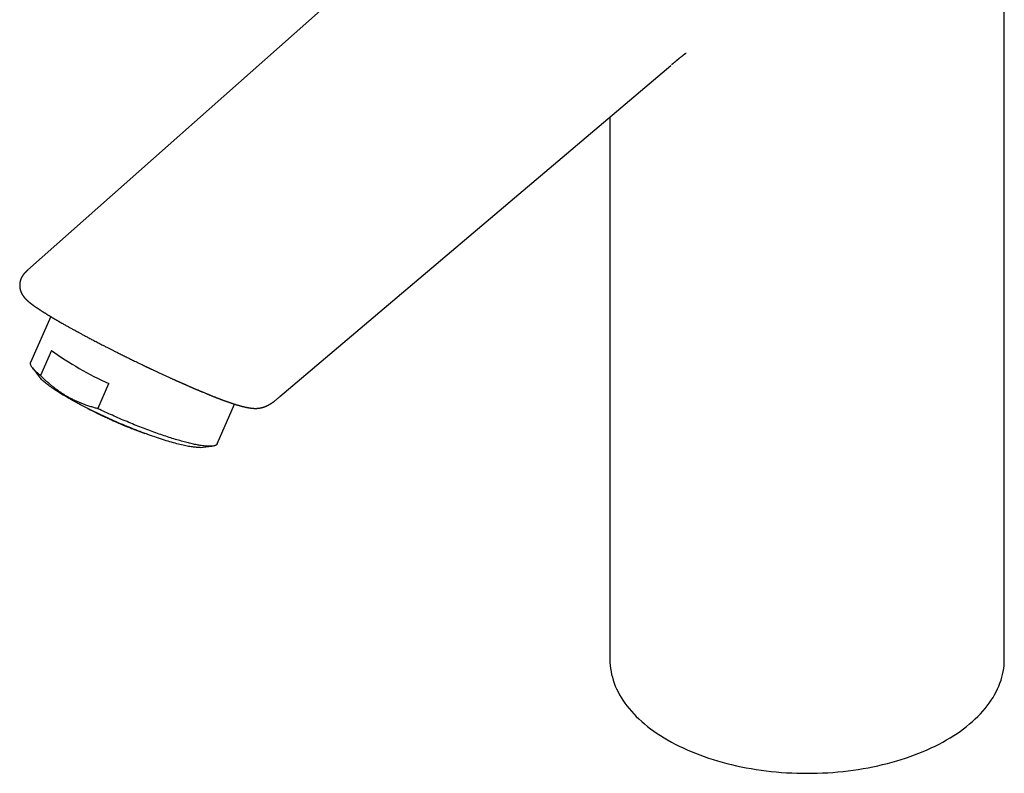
# Model space of a CAD drawing. Header units: millimetres. Extents: x 8 to 586, y 12 to 717.
# Tile 3 of 34: x 470 to 586, y 184 to 273. Entities that reach past the tile are written whole.
import ezdxf

# ---------------------------------------------------------------- set-up
doc = ezdxf.new("R2010")
doc.units = ezdxf.units.MM

msp = doc.modelspace()

# ---------------------------------------------------------------- linework, layer by layer
at = {"color": 7, "linetype": 'Continuous', "lineweight": 30}
for p, q in [((586.24, 197.44), (586.24, 318.7)), ((532.72, 298.1), (471.09, 243.35)), ((500.84, 228.46), (546.93, 267.53)), ((547.06, 267.64), (547.02, 267.61)), ((539.74, 261.44), (539.74, 197.44)), ((473.81, 237.9), (471.44, 232.49)), ((473.9, 233.91), (472.6, 230.94)), ((471.66, 231.84), (472.49, 230.75)), ((479.38, 227.03), (480.68, 230)), ((493.44, 222.88), (495.48, 227.57)), ((491.45, 222.47), (492.81, 222.6))]:
    msp.add_line(p, q, dxfattribs=at)
at = {"color": 7, "linetype": 'Continuous', "lineweight": 30, "flags": 128}
for points in [[(472.6, 230.94), (472.5, 231.02), (472.41, 231.1), (472.32, 231.17), (472.24, 231.24), (472.16, 231.31), (472.08, 231.38), (472.01, 231.45), (471.94, 231.52), (471.88, 231.58), (471.82, 231.65), (471.76, 231.71), (471.71, 231.77), (471.66, 231.83), (471.62, 231.89), (471.58, 231.94), (471.55, 232), (471.51, 232.05), (471.49, 232.1), (471.47, 232.15), (471.45, 232.2), (471.43, 232.24), (471.42, 232.29), (471.42, 232.33), (471.42, 232.37), (471.42, 232.41), (471.43, 232.45), (471.44, 232.48), (471.44, 232.49)], [(491.45, 222.47), (491.42, 222.47), (491.33, 222.47), (491.23, 222.47), (491.13, 222.47), (491.02, 222.47), (490.9, 222.48), (490.78, 222.49), (490.65, 222.5), (490.51, 222.52), (490.37, 222.54), (490.23, 222.56), (490.07, 222.58), (489.92, 222.61), (489.76, 222.65), (489.59, 222.68), (489.41, 222.72), (489.24, 222.76), (489.05, 222.8), (488.87, 222.85), (488.68, 222.9), (488.48, 222.95), (488.28, 223.01), (488.07, 223.06), (487.87, 223.12), (487.65, 223.19), (487.44, 223.25), (487.22, 223.32), (486.99, 223.39), (486.76, 223.47), (486.53, 223.54), (486.3, 223.62), (486.07, 223.7), (485.83, 223.78), (485.59, 223.87), (485.34, 223.96), (485.1, 224.05), (484.85, 224.14), (484.6, 224.23), (484.35, 224.33), (484.1, 224.42), (483.84, 224.52), (483.59, 224.62), (483.33, 224.72), (483.07, 224.83), (482.82, 224.93), (482.56, 225.04), (482.3, 225.15), (482.04, 225.26), (481.78, 225.37), (481.52, 225.48), (481.27, 225.59), (481.01, 225.71), (480.75, 225.82), (480.5, 225.94), (480.24, 226.06), (479.99, 226.17), (479.74, 226.29), (479.49, 226.41), (479.24, 226.53), (478.99, 226.65), (478.75, 226.77), (478.51, 226.89), (478.27, 227.01), (478.03, 227.12), (477.8, 227.24), (477.57, 227.36), (477.34, 227.48), (477.12, 227.6), (476.9, 227.72), (476.68, 227.84), (476.47, 227.96), (476.26, 228.07), (476.05, 228.19), (475.85, 228.3), (475.66, 228.42), (475.46, 228.53), (475.27, 228.64), (475.09, 228.76), (474.91, 228.87), (474.74, 228.97), (474.57, 229.08), (474.41, 229.19), (474.25, 229.29), (474.1, 229.4), (473.95, 229.5), (473.81, 229.6), (473.68, 229.7), (473.55, 229.79), (473.42, 229.89), (473.3, 229.98), (473.19, 230.07), (473.09, 230.16), (472.99, 230.24), (472.9, 230.33), (472.81, 230.41), (472.73, 230.49), (472.65, 230.57), (472.59, 230.64), (472.53, 230.71), (472.49, 230.75)], [(493.44, 222.88), (493.42, 222.86), (493.4, 222.83), (493.38, 222.8), (493.35, 222.77), (493.32, 222.74), (493.28, 222.72), (493.24, 222.7), (493.19, 222.68), (493.14, 222.66), (493.09, 222.64), (493.03, 222.63), (492.97, 222.62), (492.91, 222.61), (492.84, 222.6), (492.76, 222.59), (492.68, 222.59), (492.6, 222.59), (492.52, 222.59), (492.43, 222.59), (492.33, 222.59), (492.24, 222.6), (492.13, 222.61), (492.03, 222.62), (491.92, 222.63), (491.81, 222.64), (491.69, 222.66), (491.57, 222.67), (491.45, 222.69), (491.32, 222.71), (491.19, 222.74), (491.06, 222.76), (490.92, 222.79), (490.78, 222.82), (490.64, 222.85), (490.5, 222.88), (490.35, 222.91), (490.19, 222.95), (490.04, 222.99), (489.88, 223.03), (489.72, 223.07), (489.55, 223.11), (489.39, 223.16), (489.22, 223.21), (489.05, 223.26), (488.87, 223.31), (488.69, 223.36), (488.51, 223.41), (488.33, 223.47), (488.15, 223.52), (487.96, 223.58), (487.77, 223.64), (487.58, 223.71), (487.39, 223.77), (487.2, 223.83), (487, 223.9), (486.8, 223.97), (486.6, 224.04), (486.4, 224.11), (486.2, 224.18), (485.99, 224.25), (485.79, 224.33), (485.58, 224.4), (485.37, 224.48), (485.16, 224.56), (484.95, 224.64), (484.74, 224.72), (484.53, 224.8), (484.31, 224.89), (484.1, 224.97), (483.89, 225.06), (483.67, 225.14), (483.46, 225.23), (483.24, 225.32), (483.02, 225.41), (482.81, 225.5), (482.59, 225.59), (482.37, 225.68), (482.16, 225.77), (481.94, 225.87), (481.72, 225.96), (481.51, 226.05), (481.29, 226.15), (481.08, 226.25), (480.86, 226.34), (480.65, 226.44), (480.44, 226.54), (480.22, 226.63), (480.01, 226.73), (479.8, 226.83), (479.59, 226.93), (479.38, 227.03)], [(539.74, 197.44), (539.75, 197.09), (539.77, 196.74), (539.81, 196.39), (539.87, 196.04), (539.94, 195.69), (540.03, 195.34), (540.13, 194.99), (540.25, 194.65), (540.38, 194.31), (540.53, 193.97), (540.7, 193.63), (540.88, 193.29), (541.07, 192.96), (541.28, 192.63), (541.51, 192.3), (541.75, 191.98), (542, 191.66), (542.27, 191.35), (542.56, 191.04), (542.85, 190.73), (543.17, 190.43), (543.49, 190.13), (543.83, 189.84), (544.18, 189.55), (544.54, 189.27), (544.92, 188.99), (545.31, 188.72), (545.71, 188.46), (546.12, 188.2), (546.55, 187.95), (546.99, 187.7), (547.43, 187.47), (547.89, 187.23), (548.36, 187.01), (548.84, 186.79), (549.32, 186.58), (549.82, 186.38), (550.33, 186.18), (550.84, 186), (551.36, 185.82), (551.9, 185.64), (552.43, 185.48), (552.98, 185.33), (553.53, 185.18), (554.09, 185.04), (554.66, 184.91), (555.23, 184.79), (555.81, 184.67), (556.39, 184.57), (556.97, 184.47), (557.56, 184.39), (558.16, 184.31), (558.75, 184.24), (559.35, 184.18), (559.96, 184.13), (560.56, 184.09), (561.17, 184.06), (561.77, 184.04), (562.38, 184.02), (562.99, 184.02), (563.6, 184.02), (564.21, 184.04), (564.81, 184.06), (565.42, 184.09), (566.02, 184.13), (566.63, 184.18), (567.23, 184.24), (567.82, 184.31), (568.42, 184.39), (569.01, 184.47), (569.59, 184.57), (570.17, 184.67), (570.75, 184.79), (571.32, 184.91), (571.89, 185.04), (572.45, 185.18), (573, 185.33), (573.55, 185.48), (574.08, 185.64), (574.61, 185.82), (575.14, 186), (575.65, 186.18), (576.16, 186.38), (576.66, 186.58), (577.14, 186.79), (577.62, 187.01), (578.09, 187.23), (578.55, 187.47), (578.99, 187.7), (579.43, 187.95)], [(579.43, 187.95), (579.85, 188.2), (580.27, 188.46), (580.67, 188.72), (581.06, 188.99), (581.44, 189.27), (581.8, 189.55), (582.15, 189.84), (582.49, 190.13), (582.81, 190.43), (583.12, 190.73), (583.42, 191.04), (583.71, 191.35), (583.97, 191.66), (584.23, 191.98), (584.47, 192.3), (584.7, 192.63), (584.91, 192.96), (585.1, 193.29), (585.28, 193.63), (585.45, 193.97), (585.6, 194.31), (585.73, 194.65), (585.85, 194.99), (585.95, 195.34), (586.04, 195.69), (586.11, 196.04), (586.17, 196.39), (586.21, 196.74), (586.23, 197.09), (586.24, 197.44)]]:
    msp.add_lwpolyline(points, dxfattribs=at)
at = {"color": 7, "linetype": 'Continuous', "lineweight": 30}
msp.add_arc((496.89, 265.91), 39.41, 234.2999, 245.7054, dxfattribs=at)
for points, knots in [([(547.02, 267.61), (547.02, 267.61), (547.03, 267.62), (547.05, 267.64), (547.08, 267.66), (547.11, 267.68), (547.14, 267.71), (547.18, 267.75), (547.23, 267.78), (547.28, 267.83), (547.35, 267.89), (547.42, 267.95), (547.49, 268), (547.55, 268.06), (547.62, 268.12), (547.69, 268.17), (547.76, 268.23), (547.81, 268.28), (547.86, 268.31), (547.9, 268.35), (547.93, 268.38), (547.97, 268.41), (548, 268.43), (548.03, 268.45), (548.06, 268.48), (548.09, 268.5), (548.13, 268.53), (548.17, 268.57), (548.21, 268.6), (548.25, 268.63), (548.3, 268.67), (548.34, 268.71), (548.38, 268.74), (548.41, 268.76), (548.44, 268.78), (548.46, 268.79), (548.47, 268.81), (548.49, 268.82), (548.51, 268.83), (548.52, 268.84), (548.54, 268.85), (548.56, 268.87), (548.58, 268.88), (548.6, 268.9), (548.61, 268.91), (548.62, 268.92), (548.64, 268.93), (548.65, 268.94), (548.66, 268.94), (548.67, 268.95), (548.68, 268.96), (548.69, 268.97), (548.7, 268.97), (548.7, 268.97), (548.71, 268.98), (548.71, 268.98), (548.71, 268.98), (548.71, 268.98), (548.72, 268.98), (548.72, 268.98), (548.72, 268.98), (548.72, 268.98)], [0, 0, 0, 0, 0.004988, 0.012445, 0.018874, 0.02993, 0.040632, 0.054202, 0.070037, 0.088184, 0.112229, 0.136327, 0.160977, 0.184277, 0.211143, 0.236512, 0.261935, 0.288537, 0.303335, 0.319016, 0.336189, 0.3511, 0.365761, 0.376602, 0.388671, 0.404374, 0.42408, 0.445445, 0.467145, 0.489188, 0.515614, 0.541643, 0.565737, 0.587892, 0.601013, 0.613903, 0.626799, 0.639689, 0.651973, 0.663463, 0.676931, 0.693405, 0.714347, 0.7337, 0.749965, 0.765462, 0.781636, 0.799403, 0.817545, 0.835831, 0.854748, 0.874515, 0.893317, 0.909167, 0.920556, 0.931841, 0.943921, 0.958821, 0.975818, 0.99221, 1, 1, 1, 1]), ([(471.09, 243.35), (471.07, 243.33), (471.04, 243.3), (470.99, 243.26), (470.94, 243.21), (470.9, 243.17), (470.86, 243.14), (470.83, 243.11), (470.79, 243.07), (470.76, 243.04), (470.72, 243), (470.69, 242.96), (470.66, 242.93), (470.63, 242.9), (470.61, 242.87), (470.58, 242.83), (470.55, 242.79), (470.51, 242.74), (470.47, 242.67), (470.42, 242.6), (470.38, 242.52), (470.34, 242.44), (470.31, 242.37), (470.28, 242.31), (470.27, 242.26), (470.25, 242.21), (470.24, 242.16), (470.22, 242.11), (470.21, 242.05), (470.2, 242), (470.19, 241.96), (470.18, 241.93), (470.18, 241.9), (470.17, 241.87), (470.17, 241.83), (470.16, 241.78), (470.16, 241.72), (470.16, 241.65), (470.16, 241.57), (470.16, 241.5), (470.16, 241.43), (470.17, 241.37), (470.17, 241.31), (470.18, 241.25), (470.19, 241.19), (470.21, 241.13), (470.22, 241.07), (470.24, 241.01), (470.25, 240.96), (470.27, 240.91), (470.28, 240.87), (470.3, 240.83), (470.32, 240.78), (470.34, 240.72), (470.36, 240.68), (470.38, 240.64), (470.4, 240.6), (470.42, 240.56), (470.44, 240.52), (470.46, 240.48), (470.48, 240.45), (470.51, 240.41), (470.53, 240.38), (470.56, 240.34), (470.59, 240.29), (470.62, 240.25), (470.65, 240.21), (470.67, 240.18), (470.7, 240.15), (470.73, 240.11), (470.77, 240.08), (470.79, 240.04), (470.82, 240.01), (470.85, 239.99), (470.88, 239.96), (470.91, 239.93), (470.94, 239.9), (470.96, 239.87), (470.99, 239.85), (471.01, 239.83), (471.02, 239.82), (471.04, 239.8), (471.05, 239.79), (471.07, 239.78), (471.09, 239.76), (471.11, 239.74), (471.14, 239.71), (471.17, 239.69), (471.2, 239.66), (471.23, 239.64), (471.26, 239.61), (471.29, 239.59), (471.32, 239.56), (471.36, 239.53), (471.39, 239.51), (471.42, 239.48), (471.46, 239.45), (471.49, 239.43), (471.53, 239.4), (471.56, 239.38), (471.59, 239.35), (471.61, 239.33), (471.64, 239.31), (471.67, 239.29), (471.7, 239.27), (471.74, 239.24), (471.78, 239.21), (471.82, 239.18), (471.86, 239.15), (471.9, 239.13), (471.93, 239.1), (471.96, 239.08), (471.99, 239.06), (472.01, 239.04), (472.05, 239.02), (472.09, 238.99), (472.14, 238.96), (472.19, 238.93), (472.24, 238.89), (472.3, 238.85), (472.36, 238.81), (472.42, 238.77), (472.48, 238.73), (472.53, 238.69), (472.59, 238.66), (472.63, 238.63), (472.66, 238.61), (472.69, 238.59), (472.71, 238.58), (472.74, 238.56), (472.78, 238.54), (472.82, 238.51), (472.88, 238.47), (472.93, 238.44), (472.99, 238.4), (473.04, 238.37), (473.09, 238.34), (473.16, 238.3), (473.22, 238.26), (473.3, 238.21), (473.37, 238.16), (473.45, 238.12), (473.53, 238.06), (473.62, 238.01), (473.71, 237.95), (473.81, 237.9), (473.88, 237.85), (473.94, 237.82), (473.97, 237.8), (473.99, 237.79), (474.01, 237.78), (474.02, 237.77), (474.03, 237.76), (474.05, 237.75), (474.08, 237.73), (474.12, 237.71), (474.16, 237.69), (474.21, 237.66), (474.27, 237.62), (474.34, 237.58), (474.42, 237.53), (474.51, 237.48), (474.6, 237.43), (474.71, 237.37), (474.78, 237.32), (474.82, 237.3)], [0, 0, 0, 0, 0.0043228, 0.0108672, 0.0164548, 0.0210921, 0.0248172, 0.0292583, 0.0335721, 0.0384634, 0.0435705, 0.0485669, 0.0530442, 0.0570029, 0.0605271, 0.0638543, 0.0693647, 0.0759244, 0.0836098, 0.0921289, 0.1013315, 0.1096876, 0.1169354, 0.1233726, 0.1276663, 0.1320288, 0.1367213, 0.1417434, 0.1469417, 0.151925, 0.1557455, 0.1586762, 0.1609875, 0.1638598, 0.1674302, 0.1719346, 0.1772554, 0.1839898, 0.1912473, 0.197746, 0.2034799, 0.209506, 0.2150226, 0.2208186, 0.2272098, 0.2331062, 0.2396216, 0.2460433, 0.2519209, 0.2571872, 0.2618059, 0.2657871, 0.2728589, 0.280247, 0.2870928, 0.2914444, 0.2968485, 0.3031877, 0.3093179, 0.3152184, 0.321272, 0.3274895, 0.3335096, 0.3394317, 0.3495455, 0.3598556, 0.3666649, 0.3732908, 0.3810313, 0.389805, 0.3985081, 0.4071605, 0.4135266, 0.4208001, 0.4289603, 0.4369064, 0.4441361, 0.4505418, 0.4562806, 0.4614329, 0.4660081, 0.4693019, 0.4725157, 0.4764658, 0.4811975, 0.4867103, 0.4943038, 0.5012675, 0.507593, 0.5138435, 0.5204972, 0.5276928, 0.5352828, 0.5426323, 0.5496687, 0.5565848, 0.5636804, 0.5709592, 0.5781433, 0.5844081, 0.5898544, 0.59466, 0.5997207, 0.605263, 0.6112029, 0.6178165, 0.6252616, 0.6335376, 0.639406, 0.6455802, 0.6513303, 0.6564154, 0.6608359, 0.6645923, 0.6704416, 0.6770084, 0.6843961, 0.6925198, 0.7012407, 0.7105568, 0.7185386, 0.7269111, 0.7356544, 0.7438557, 0.7510233, 0.7571569, 0.7612507, 0.7647061, 0.7676768, 0.7714083, 0.7761733, 0.7819718, 0.7888036, 0.7961126, 0.8031585, 0.8099375, 0.8164495, 0.8226946, 0.8319692, 0.8405849, 0.848542, 0.8581711, 0.8678934, 0.8777542, 0.8877534, 0.8978906, 0.9080378, 0.9123019, 0.9157068, 0.9182528, 0.9193682, 0.9202145, 0.9215634, 0.9237113, 0.9266581, 0.9304035, 0.9349473, 0.9402893, 0.946429, 0.9533662, 0.9611004, 0.9696313, 0.9789584, 0.9890814, 1, 1, 1, 1]), ([(474.82, 237.3), (474.89, 237.26), (475.02, 237.19), (475.22, 237.07), (475.41, 236.96), (475.6, 236.86), (475.78, 236.76), (475.95, 236.66), (476.11, 236.57), (476.25, 236.49), (476.39, 236.42), (476.52, 236.35), (476.64, 236.28), (476.75, 236.22), (476.86, 236.16), (476.95, 236.11), (477.03, 236.06), (477.14, 236.01), (477.28, 235.93), (477.44, 235.84), (477.62, 235.75), (477.8, 235.65), (478, 235.55), (478.2, 235.44), (478.42, 235.32), (478.65, 235.2), (478.9, 235.07), (479.16, 234.94), (479.4, 234.81), (479.63, 234.69), (479.84, 234.58), (480.04, 234.48), (480.23, 234.38), (480.41, 234.29), (480.58, 234.2), (480.74, 234.12), (480.9, 234.04), (481.05, 233.96), (481.22, 233.87), (481.41, 233.78), (481.6, 233.69), (481.8, 233.59), (482.01, 233.48), (482.24, 233.37), (482.47, 233.25), (482.71, 233.13), (482.96, 233.01), (483.21, 232.89), (483.46, 232.76), (483.72, 232.64), (483.99, 232.51), (484.27, 232.37), (484.49, 232.27), (484.65, 232.19), (484.75, 232.14), (484.86, 232.09), (484.95, 232.04), (485.04, 232), (485.11, 231.97), (485.16, 231.94), (485.2, 231.92), (485.24, 231.91), (485.27, 231.89), (485.29, 231.88), (485.31, 231.87), (485.34, 231.86), (485.37, 231.85), (485.41, 231.83), (485.46, 231.8), (485.53, 231.77), (485.59, 231.74), (485.67, 231.7), (485.77, 231.66), (485.88, 231.6), (486, 231.55), (486.13, 231.49), (486.31, 231.4), (486.54, 231.3), (486.81, 231.17), (487.1, 231.04), (487.38, 230.9), (487.62, 230.8), (487.81, 230.71), (487.94, 230.65), (488.08, 230.59), (488.2, 230.53), (488.31, 230.48), (488.4, 230.44), (488.48, 230.41), (488.55, 230.37), (488.62, 230.34), (488.67, 230.32), (488.72, 230.3), (488.76, 230.28), (488.8, 230.26), (488.85, 230.24), (488.91, 230.21), (488.98, 230.18), (489.06, 230.15), (489.14, 230.11), (489.22, 230.08), (489.29, 230.04), (489.38, 230.01), (489.46, 229.97), (489.56, 229.93), (489.65, 229.89), (489.73, 229.85), (489.82, 229.81), (489.93, 229.76), (490.04, 229.71), (490.14, 229.67), (490.23, 229.63), (490.31, 229.59), (490.4, 229.56), (490.48, 229.52), (490.57, 229.48), (490.65, 229.45), (490.73, 229.41), (490.8, 229.38), (490.87, 229.36), (490.92, 229.34), (490.96, 229.32), (490.99, 229.3), (491.02, 229.29), (491.05, 229.28), (491.1, 229.26), (491.15, 229.24), (491.22, 229.21), (491.29, 229.18), (491.37, 229.14), (491.45, 229.11), (491.54, 229.07), (491.63, 229.03), (491.72, 229), (491.84, 228.95), (491.99, 228.89), (492.12, 228.83), (492.21, 228.79), (492.27, 228.77), (492.31, 228.75), (492.36, 228.73), (492.4, 228.72), (492.43, 228.7), (492.46, 228.69), (492.49, 228.68), (492.53, 228.66), (492.57, 228.65), (492.61, 228.63), (492.69, 228.6), (492.78, 228.56), (492.9, 228.51), (493.03, 228.46), (493.14, 228.42), (493.23, 228.38), (493.3, 228.35), (493.37, 228.33), (493.43, 228.3), (493.49, 228.28), (493.55, 228.26), (493.62, 228.23), (493.7, 228.2), (493.78, 228.17), (493.85, 228.14), (493.92, 228.12), (493.99, 228.09), (494.06, 228.07), (494.12, 228.04), (494.17, 228.02), (494.23, 228), (494.28, 227.98), (494.34, 227.96), (494.39, 227.94), (494.44, 227.92), (494.5, 227.9), (494.55, 227.88), (494.6, 227.87), (494.64, 227.85), (494.67, 227.84), (494.72, 227.83), (494.78, 227.8), (494.87, 227.77), (494.96, 227.74), (495.04, 227.71), (495.11, 227.69), (495.18, 227.67), (495.23, 227.65), (495.29, 227.63), (495.35, 227.61), (495.4, 227.59), (495.44, 227.58), (495.49, 227.57), (495.53, 227.55), (495.58, 227.54), (495.62, 227.53), (495.65, 227.51), (495.69, 227.5), (495.72, 227.49), (495.76, 227.48), (495.79, 227.47), (495.81, 227.47), (495.84, 227.46), (495.87, 227.45), (495.9, 227.44), (495.92, 227.43), (495.95, 227.43), (495.98, 227.42), (496.01, 227.41), (496.04, 227.4), (496.08, 227.39), (496.11, 227.38), (496.14, 227.37), (496.17, 227.36), (496.2, 227.35), (496.24, 227.35), (496.27, 227.34), (496.3, 227.33), (496.34, 227.32), (496.38, 227.31), (496.43, 227.29), (496.48, 227.28), (496.54, 227.27), (496.6, 227.25), (496.65, 227.24), (496.7, 227.23), (496.75, 227.22), (496.82, 227.2), (496.9, 227.19), (496.99, 227.17), (497.07, 227.16), (497.13, 227.14), (497.2, 227.13), (497.27, 227.12), (497.34, 227.11), (497.41, 227.1), (497.47, 227.1), (497.52, 227.09), (497.55, 227.09), (497.58, 227.09), (497.61, 227.08), (497.63, 227.08), (497.66, 227.08), (497.69, 227.08), (497.72, 227.08), (497.75, 227.07), (497.79, 227.07), (497.82, 227.07), (497.85, 227.07), (497.88, 227.07), (497.9, 227.07), (497.93, 227.07), (497.96, 227.07), (498, 227.07), (498.03, 227.07), (498.06, 227.07), (498.08, 227.07), (498.11, 227.07), (498.14, 227.07), (498.17, 227.08), (498.21, 227.08), (498.25, 227.08), (498.29, 227.09), (498.34, 227.09), (498.38, 227.1), (498.43, 227.1), (498.48, 227.11), (498.53, 227.12), (498.58, 227.13), (498.63, 227.14), (498.67, 227.15), (498.73, 227.16), (498.78, 227.18), (498.83, 227.19), (498.87, 227.2), (498.91, 227.22), (498.94, 227.23), (498.98, 227.24), (499.02, 227.25), (499.07, 227.27), (499.11, 227.29), (499.15, 227.3), (499.19, 227.32), (499.24, 227.34), (499.3, 227.37), (499.36, 227.4), (499.42, 227.43), (499.48, 227.46), (499.54, 227.49), (499.6, 227.53), (499.66, 227.56), (499.72, 227.59), (499.76, 227.62), (499.79, 227.64), (499.82, 227.66), (499.85, 227.68), (499.89, 227.71), (499.93, 227.74), (499.98, 227.77), (500.04, 227.81), (500.11, 227.86), (500.19, 227.92), (500.28, 227.99), (500.38, 228.08), (500.49, 228.17), (500.61, 228.27), (500.74, 228.37), (500.83, 228.45), (500.88, 228.49)], [0, 0, 0, 0, 0.007504, 0.014662, 0.021475, 0.027942, 0.034065, 0.039842, 0.044973, 0.049798, 0.054315, 0.058525, 0.062428, 0.066024, 0.069313, 0.072295, 0.07497, 0.077417, 0.082406, 0.0877, 0.093095, 0.098773, 0.104733, 0.110977, 0.117505, 0.124313, 0.132262, 0.139864, 0.147117, 0.154023, 0.160262, 0.166188, 0.171798, 0.177094, 0.182075, 0.186742, 0.191129, 0.195837, 0.200865, 0.206215, 0.211886, 0.217879, 0.224194, 0.230831, 0.237793, 0.245078, 0.252549, 0.260123, 0.267583, 0.274929, 0.28366, 0.292222, 0.300615, 0.303866, 0.30709, 0.310288, 0.313315, 0.315996, 0.318332, 0.319857, 0.321187, 0.322323, 0.323265, 0.324012, 0.324565, 0.325148, 0.326003, 0.327462, 0.329206, 0.331143, 0.333276, 0.335603, 0.338845, 0.342402, 0.346275, 0.350462, 0.354925, 0.363638, 0.372142, 0.381992, 0.391546, 0.400804, 0.405719, 0.410519, 0.415049, 0.419286, 0.42323, 0.426123, 0.428835, 0.431365, 0.433715, 0.435848, 0.437366, 0.438638, 0.4399, 0.441608, 0.443774, 0.446399, 0.449279, 0.452205, 0.455034, 0.457767, 0.460403, 0.46398, 0.467363, 0.470549, 0.473588, 0.47693, 0.480687, 0.484861, 0.489451, 0.492337, 0.495367, 0.498541, 0.501859, 0.505208, 0.508274, 0.511501, 0.514309, 0.516696, 0.518665, 0.52029, 0.521604, 0.522669, 0.523885, 0.52533, 0.52757, 0.530205, 0.533235, 0.536274, 0.539624, 0.543166, 0.546842, 0.550651, 0.554593, 0.561516, 0.568816, 0.571188, 0.573541, 0.575638, 0.577453, 0.578988, 0.580537, 0.581753, 0.58312, 0.584687, 0.586456, 0.588426, 0.590596, 0.595895, 0.601297, 0.606786, 0.612688, 0.616248, 0.619476, 0.622393, 0.625103, 0.62762, 0.630711, 0.634201, 0.638003, 0.642017, 0.645312, 0.648716, 0.652188, 0.655394, 0.658473, 0.661242, 0.663979, 0.666709, 0.669449, 0.672232, 0.67487, 0.677755, 0.681041, 0.683183, 0.685367, 0.687229, 0.688741, 0.692613, 0.697827, 0.70258, 0.707189, 0.711898, 0.714722, 0.717932, 0.721461, 0.724758, 0.727783, 0.730071, 0.732483, 0.735239, 0.738076, 0.740628, 0.742541, 0.744506, 0.746645, 0.748829, 0.750691, 0.752224, 0.753714, 0.755411, 0.757314, 0.759229, 0.760898, 0.762472, 0.764288, 0.766508, 0.76886, 0.770901, 0.772683, 0.774589, 0.776759, 0.778843, 0.780779, 0.782576, 0.78555, 0.788315, 0.791341, 0.794723, 0.798512, 0.802425, 0.805993, 0.809276, 0.812341, 0.815503, 0.822078, 0.828667, 0.83295, 0.837239, 0.841533, 0.845836, 0.850148, 0.854574, 0.859408, 0.861621, 0.863672, 0.865368, 0.866842, 0.868289, 0.869718, 0.871365, 0.873173, 0.875144, 0.877126, 0.878947, 0.880544, 0.881915, 0.883228, 0.884685, 0.886343, 0.888201, 0.889985, 0.891493, 0.892758, 0.89389, 0.895261, 0.896941, 0.898895, 0.900864, 0.902729, 0.904596, 0.906559, 0.908619, 0.91109, 0.913186, 0.915117, 0.916951, 0.918745, 0.920801, 0.923166, 0.924776, 0.926413, 0.928024, 0.92937, 0.930386, 0.932155, 0.933796, 0.935255, 0.936594, 0.937923, 0.939593, 0.941635, 0.944055, 0.945901, 0.947922, 0.950122, 0.952502, 0.954781, 0.95669, 0.958224, 0.959376, 0.960293, 0.961402, 0.962732, 0.964287, 0.966102, 0.968193, 0.970565, 0.973623, 0.977058, 0.980874, 0.985076, 0.989665, 0.994641, 1, 1, 1, 1]), ([(479.38, 227.03), (479.25, 227.06), (478.97, 227.14), (478.53, 227.26), (478.09, 227.41), (477.68, 227.55), (477.31, 227.7), (476.93, 227.86), (476.56, 228.04), (476.19, 228.23), (475.84, 228.41), (475.53, 228.6), (475.24, 228.78), (474.93, 228.99), (474.6, 229.22), (474.25, 229.48), (473.91, 229.75), (473.57, 230.03), (473.24, 230.33), (472.92, 230.63), (472.71, 230.84), (472.6, 230.94)], [0, 0, 0, 0, 0.051877, 0.114163, 0.176449, 0.228588, 0.280734, 0.332872, 0.385634, 0.438406, 0.491168, 0.534156, 0.577148, 0.620136, 0.674552, 0.728705, 0.782866, 0.837021, 0.891344, 0.945675, 1, 1, 1, 1]), ([(478.16, 227.06), (478.22, 227.03), (478.36, 226.96), (478.56, 226.86), (478.75, 226.76), (478.9, 226.68), (479.05, 226.61), (479.19, 226.54), (479.31, 226.48), (479.43, 226.42), (479.54, 226.37), (479.64, 226.32), (479.75, 226.27), (479.86, 226.22), (479.98, 226.16), (480.1, 226.1), (480.23, 226.04), (480.38, 225.98), (480.53, 225.91), (480.69, 225.83), (480.87, 225.75), (481.07, 225.66), (481.29, 225.57), (481.49, 225.48), (481.66, 225.4), (481.81, 225.34), (481.95, 225.28), (482.07, 225.23), (482.21, 225.17), (482.37, 225.1), (482.56, 225.02), (482.76, 224.94), (482.98, 224.85), (483.23, 224.75), (483.51, 224.64), (483.82, 224.52), (484.12, 224.4), (484.43, 224.29), (484.68, 224.2), (484.84, 224.14), (484.89, 224.12)], [0, 0, 0, 0, 0.029152, 0.067346, 0.093335, 0.117742, 0.140567, 0.161813, 0.181481, 0.199262, 0.215523, 0.230701, 0.24711, 0.263087, 0.280316, 0.298798, 0.318531, 0.339517, 0.361754, 0.385242, 0.409258, 0.441941, 0.472739, 0.501652, 0.528681, 0.548597, 0.56735, 0.58494, 0.601698, 0.627092, 0.65457, 0.684127, 0.715758, 0.749454, 0.794146, 0.839112, 0.884338, 0.929837, 0.97562, 1, 1, 1, 1])]:
    msp.add_open_spline(points, degree=3, knots=knots, dxfattribs=at)

doc.saveas('drawing.dxf')
